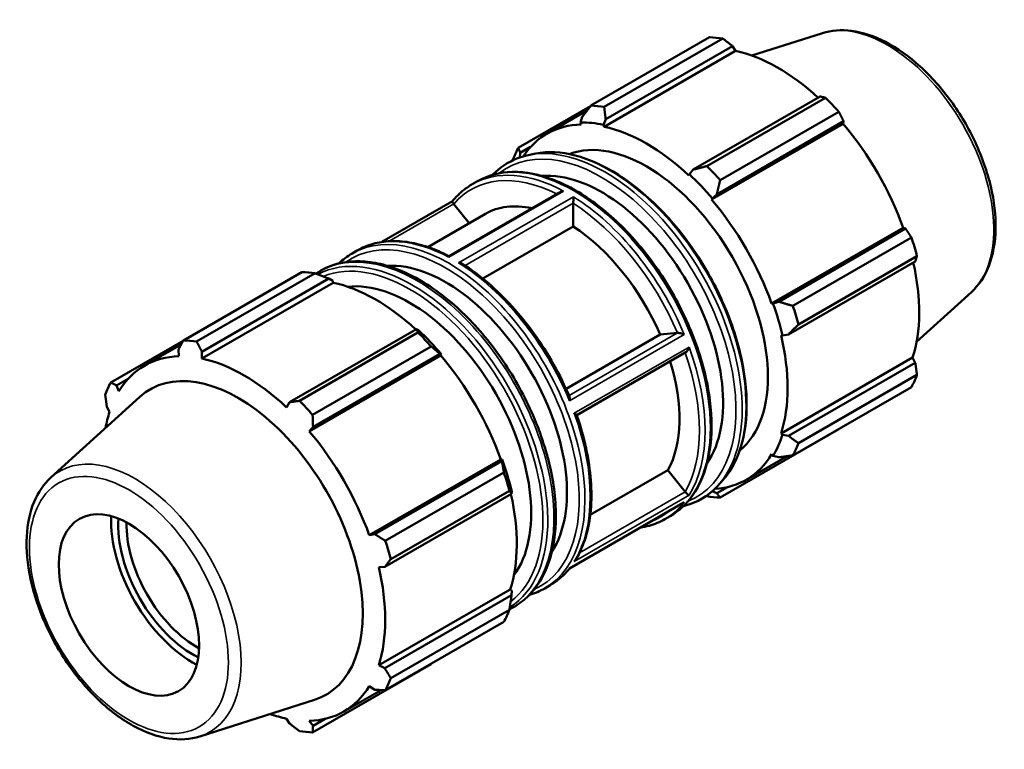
# Model space of a CAD drawing. Header units: millimetres. Extents: x -328 to 1165, y -16 to 810.
# Tile 9 of 9: x 1041 to 1165, y 664 to 756. Entities that reach past the tile are written whole.
import ezdxf

# ---------------------------------------------------------------- set-up
doc = ezdxf.new("R2010")
doc.units = ezdxf.units.MM
doc.layers.add('Visible (ISO)', color=7, linetype='Continuous', lineweight=50)
doc.layers.add('Visible Narrow (ISO)', color=7, linetype='Continuous', lineweight=35)

msp = doc.modelspace()

# ---------------------------------------------------------------- linework, layer by layer
at = {"layer": 'Visible (ISO)'}
for p, q in [((1142.004, 754.538), (1133.144, 751.719)), ((1112.89, 745.433), (1127.813, 754.027)), ((1129.479, 753.865), (1114.557, 745.272)), ((1114.537, 742.772), (1131.091, 752.306)), ((1114.746, 743.723), (1130.711, 752.916)), ((1130.711, 752.916), (1131.091, 752.306)), ((1141.733, 746.569), (1125.769, 737.375)), ((1127.486, 737.826), (1142.409, 746.42)), ((1112.833, 745.359), (1103.748, 740.128)), ((1107.345, 741.879), (1112.388, 744.783)), ((1144.075, 744.662), (1129.153, 736.068)), ((1111.795, 744.009), (1111.589, 743.296)), ((1114.479, 743.016), (1114.746, 743.723)), ((1128.721, 734.262), (1144.685, 743.456)), ((1144.685, 743.456), (1144.629, 743.14)), ((1111.589, 743.296), (1111.677, 743.05)), ((1114.537, 742.772), (1114.479, 743.016)), ((1128.074, 733.607), (1144.629, 743.14)), ((1104, 739.486), (1105.297, 740.233)), ((1103.96, 738.908), (1104, 739.486)), ((1105.381, 739.293), (1104.665, 739.115)), ((1125.769, 737.375), (1125.272, 736.801)), ((1097.937, 735.527), (1098.603, 735.911)), ((1125.272, 736.801), (1125.215, 736.623)), ((1108.974, 734.556), (1095.006, 726.512)), ((1128.074, 733.607), (1128.162, 733.752)), ((1128.162, 733.752), (1128.721, 734.262)), ((1095.466, 733.393), (1086.576, 728.274)), ((1095.636, 733.038), (1097.565, 730.639)), ((1110.664, 733.142), (1110.664, 730.234)), ((1092.363, 727.643), (1099.604, 731.813)), ((1110.664, 730.234), (1099.281, 723.679)), ((1135.625, 720.529), (1152.18, 730.062)), ((1152.479, 729.955), (1136.515, 720.762)), ((1152.18, 730.062), (1152.479, 729.955)), ((1138.295, 720.233), (1153.218, 728.827)), ((1082.825, 726.824), (1083.491, 727.208)), ((1153.908, 726.502), (1138.985, 717.908)), ((1137.737, 716.645), (1153.702, 725.839)), ((1061.606, 715.9), (1076.528, 724.494)), ((1078.195, 724.332), (1063.272, 715.739)), ((1063.948, 714.47), (1079.912, 723.663)), ((1079.912, 723.663), (1080.409, 723.396)), ((1080.466, 723.153), (1063.911, 713.619)), ((1080.409, 723.396), (1080.466, 723.153)), ((1160.752, 721.983), (1153.866, 715.734)), ((1135.794, 720.533), (1135.625, 720.529)), ((1136.515, 720.762), (1135.794, 720.533)), ((1090.935, 717.316), (1074.97, 708.122)), ((1091.202, 717.181), (1090.935, 717.316)), ((1076.202, 708.293), (1091.124, 716.887)), ((1109.756, 709.806), (1121.605, 716.63)), ((1121.605, 716.63), (1123.783, 716.829)), ((1136.809, 716.541), (1136.991, 716.502)), ((1136.991, 716.502), (1137.737, 716.645)), ((1061.574, 715.841), (1052.463, 710.595)), ((1056.72, 712.726), (1061.327, 715.379)), ((1092.791, 715.129), (1077.868, 706.535)), ((1060.996, 714.756), (1061.052, 713.897)), ((1063.911, 713.619), (1063.948, 714.47)), ((1094.004, 713.987), (1077.449, 704.454)), ((1077.922, 705.009), (1093.886, 714.203)), ((1093.886, 714.203), (1094.092, 714.132)), ((1094.092, 714.132), (1094.004, 713.987)), ((1124.841, 714.401), (1111.095, 706.485)), ((1136.809, 704.195), (1153.364, 713.728)), ((1153.364, 713.728), (1153.702, 713.094)), ((1153.702, 713.094), (1137.737, 703.901)), ((1138.985, 702.96), (1153.908, 711.553)), ((1053.202, 710.233), (1054.672, 711.08)), ((1053.501, 709.515), (1053.202, 710.233)), ((1153.218, 710.024), (1138.295, 701.43)), ((1044.929, 698.636), (1056.128, 708.799)), ((1051.979, 707.524), (1052.317, 706.891)), ((1074.97, 708.122), (1074.59, 707.47)), ((1077.449, 704.454), (1077.922, 705.009)), ((1129.153, 696.125), (1144.075, 704.718)), ((1136.991, 704.024), (1136.809, 704.195)), ((1137.737, 703.901), (1136.991, 704.024)), ((1132.406, 698.359), (1137.568, 701.332)), ((1135.625, 701.571), (1135.794, 701.371)), ((1135.794, 701.371), (1136.515, 701.192)), ((1101.555, 700.909), (1085, 691.376)), ((1101.681, 700.702), (1085.716, 691.509)), ((1101.555, 700.909), (1101.724, 700.914)), ((1101.724, 700.914), (1101.681, 700.702)), ((1087.011, 690.7), (1101.933, 699.294)), ((1112.799, 693.941), (1122.56, 699.562)), ((1122.56, 699.562), (1124.738, 696.853)), ((1129.184, 697.959), (1128.67, 697.429)), ((1086.939, 687.392), (1102.903, 696.586)), ((1102.624, 696.969), (1087.701, 688.376)), ((1102.903, 696.586), (1102.921, 696.883)), ((1128.162, 696.942), (1128.162, 696.944)), ((1128.721, 696.669), (1128.162, 696.942)), ((1130.055, 697.437), (1128.721, 696.669)), ((1124.498, 695.451), (1110.211, 687.224)), ((1122.19, 693.411), (1122.856, 693.795)), ((1085.716, 691.509), (1085, 691.376)), ((1086.184, 687.388), (1086.939, 687.392)), ((1102.739, 684.575), (1086.184, 675.042)), ((1102.739, 684.575), (1102.921, 684.404)), ((1102.921, 684.404), (1102.903, 683.841)), ((1107.078, 684.708), (1107.744, 685.092)), ((1102.903, 683.841), (1086.939, 674.648)), ((1087.701, 673.427), (1102.624, 682.021)), ((1101.933, 680.491), (1087.011, 671.898)), ((1077.868, 666.592), (1092.791, 675.186)), ((1086.939, 674.648), (1086.184, 675.042)), ((1081.781, 669.206), (1086.483, 671.914)), ((1085, 672.418), (1085.716, 671.939)), ((1063.677, 666.081), (1078.087, 670.666)), ((1074.59, 668.313), (1074.97, 667.702)), ((1077.922, 667.416), (1077.449, 668.036)), ((1079.429, 668.284), (1077.922, 667.416))]:
    msp.add_line(p, q, dxfattribs=at)
for centre, major_axis, start_param, end_param in [((1135.944, 729.373), (-13.474, 23.398), 5.8451561, 5.9396837), ((1136.431, 729.653), (12.531, -21.76), 2.0696433, 2.6635608), ((1135.944, 729.373), (13.474, -23.398), 1.9181653, 2.0126929), ((1121.021, 720.779), (-13.474, 23.398), 5.8451561, 5.9396837), ((1119.876, 720.119), (-12.531, 21.76), 5.9796864, 6.5629761), ((1119.876, 720.119), (-12.665, 21.994), 5.8051535, 5.9796864), ((1119.876, 720.119), (-12.531, 21.76), 5.1942882, 5.8051535), ((1136.431, 729.653), (12.531, -21.76), 1.2672974, 1.8781627), ((1119.876, 720.119), (-10.779, 18.718), 3.2342255, 6.1905525), ((1121.021, 720.779), (-13.474, 23.398), 0.347369, 0.4418966), ((1121.021, 720.779), (-13.474, 23.398), 5.059758, 5.1542856), ((1114.247, 716.878), (-10.779, 18.718), 3.4098915, 6.0148864), ((1119.876, 720.119), (12.665, -21.994), 1.8781627, 2.0526956), ((1119.876, 720.119), (-12.531, 21.76), 4.4088901, 5.0197553), ((1109.71, 714.265), (-10.105, 17.548), 5.8020237, 6.2831853), ((1109.71, 714.265), (10.105, -17.548), 1.3776468, 2.2914121), ((1135.944, 729.373), (13.474, -23.398), 1.1327672, 1.2272947), ((1094.598, 705.563), (-10.779, 18.718), 3.4257203, 5.9990577), ((1136.431, 729.653), (12.531, -21.76), 0.4818993, 1.0759774), ((1084.66, 699.84), (-13.474, 23.398), 5.8451561, 5.9396837), ((1085.805, 700.499), (12.531, -21.76), 2.0696433, 2.6635608), ((1090.095, 702.97), (-10.779, 18.718), 3.3891226, 6.0356554), ((1119.876, 720.119), (12.665, -21.994), 1.0927645, 1.2672974), ((1121.021, 720.779), (-13.474, 23.398), 4.2743598, 4.3688874), ((1084.66, 699.84), (13.474, -23.398), 1.9181653, 2.0126929), ((1085.805, 700.499), (-12.665, 21.994), 5.0197553, 5.1942882), ((1119.876, 720.119), (-12.531, 21.76), 3.6234919, 4.2343571), ((1069.737, 691.246), (-13.474, 23.398), 5.8451561, 5.9396837), ((1069.25, 690.966), (-12.531, 21.76), 5.9796864, 6.5905516), ((1069.25, 690.966), (-12.531, 21.76), 5.1942882, 5.8051535), ((1085.805, 700.499), (12.531, -21.76), 1.2672974, 1.8781627), ((1109.71, 714.265), (10.105, -17.548), 0.3304492, 1.1949487), ((1068.495, 690.531), (-11.066, 19.217), 3.0163426, 6.4084354), ((1135.944, 729.373), (13.474, -23.398), 0.347369, 0.4418966), ((1069.737, 691.246), (-13.474, 23.398), 0.347369, 0.4418966), ((1069.737, 691.246), (13.474, -23.398), 1.9181653, 2.0126929), ((1069.25, 690.966), (12.531, -21.76), 3.6234919, 3.7388776), ((1069.25, 690.966), (-12.531, 21.76), 4.4088901, 5.0197553), ((1119.876, 720.119), (12.665, -21.994), 0.3073663, 0.4818993), ((1121.021, 720.779), (13.474, -23.398), 0.347369, 0.4418966), ((1119.876, 720.119), (12.531, -21.76), 6.0033945, 6.5905516), ((1085.805, 700.499), (-12.665, 21.994), 4.2343571, 4.4088901), ((1084.66, 699.84), (13.474, -23.398), 1.1327672, 1.2272947), ((1085.805, 700.499), (12.531, -21.76), 0.4818993, 1.0759774), ((1121.021, 720.779), (13.474, -23.398), 5.8451561, 5.9396837), ((1119.876, 720.119), (12.665, -21.994), 5.9795075, 5.9796864), ((1062.771, 687.235), (-7.235, 12.564), 0.7315058, 2.4100868), ((1062.771, 687.235), (6.612, -11.482), 3.8481407, 5.5766373), ((1063.301, 687.54), (-6.238, 10.832), 0.7507928, 2.3907999), ((1069.737, 691.246), (13.474, -23.398), 1.1327672, 1.2272947), ((1069.25, 690.966), (-12.531, 21.76), 3.6234919, 4.2343571), ((1084.66, 699.84), (13.474, -23.398), 0.347369, 0.4418966), ((1069.737, 691.246), (13.474, -23.398), 0.347369, 0.4418966), ((1069.25, 690.966), (12.531, -21.76), 5.9796864, 6.5905516), ((1069.25, 690.966), (12.531, -21.76), 5.6859004, 5.8051535), ((1069.737, 691.246), (13.474, -23.398), 5.8451561, 5.9396837)]:
    msp.add_ellipse(centre, major_axis=major_axis, ratio=0.5780931, start_param=start_param, end_param=end_param, dxfattribs=at)
msp.add_ellipse((1054.757, 682.62), major_axis=(6.238, -10.832), ratio=0.5780931, dxfattribs=at)
for points, knots in [([(1142.004, 754.538), (1143.149, 754.902), (1144.398, 754.991), (1147.078, 754.648), (1148.519, 754.169), (1151.434, 752.671), (1152.908, 751.626), (1155.701, 749.099), (1157.019, 747.616), (1159.372, 744.369), (1160.408, 742.607), (1162.101, 738.97), (1162.759, 737.097), (1163.629, 733.409), (1163.839, 731.596), (1163.766, 728.203), (1163.482, 726.622), (1162.431, 723.955), (1161.697, 722.84), (1160.752, 721.983)], [5.6249709, 5.6249709, 5.6249709, 5.6249709, 5.9135637, 5.9135637, 6.2298514, 6.2298514, 6.5604668, 6.5604668, 6.8908712, 6.8908712, 7.2196544, 7.2196544, 7.5483568, 7.5483568, 7.8785688, 7.8785688, 8.2095006, 8.2095006, 8.5160634, 8.5160634, 8.5160634, 8.5160634]), ([(1105.381, 739.293), (1106.874, 739.666), (1108.52, 739.669), (1112.002, 738.951), (1113.844, 738.207), (1117.52, 736.043), (1119.353, 734.616), (1122.813, 731.232), (1124.44, 729.276), (1127.328, 725.034), (1128.588, 722.748), (1130.619, 718.075), (1131.389, 715.688), (1132.358, 711.046), (1132.556, 708.792), (1132.351, 704.642), (1131.947, 702.746), (1130.724, 699.899), (1130.03, 698.83), (1129.184, 697.959)], [5.6632021, 5.6632021, 5.6632021, 5.6632021, 5.9736977, 5.9736977, 6.2944065, 6.2944065, 6.6179082, 6.6179082, 6.9409797, 6.9409797, 7.2636067, 7.2636067, 7.5862852, 7.5862852, 7.9094807, 7.9094807, 8.2328815, 8.2328815, 8.4778323, 8.4778323, 8.4778323, 8.4778323]), ([(1100.518, 736.721), (1100.722, 736.931), (1100.933, 737.13), (1102.168, 738.18), (1103.357, 738.788), (1104.665, 739.115)], [5.33497706, 5.33497706, 5.33497706, 5.33497706, 5.39351958, 5.39351958, 5.66320206, 5.66320206, 5.66320206, 5.66320206]), ([(1098.603, 735.911), (1099.902, 736.659), (1101.401, 737.056), (1104.661, 737.121), (1106.429, 736.773), (1110.068, 735.356), (1111.941, 734.273), (1115.582, 731.485), (1117.349, 729.78), (1120.597, 725.926), (1122.077, 723.778), (1124.607, 719.256), (1125.655, 716.883), (1127.217, 712.143), (1127.728, 709.778), (1128.157, 705.289), (1128.074, 703.166), (1127.307, 699.381), (1126.623, 697.717), (1124.893, 695.294), (1123.946, 694.422), (1122.856, 693.795)], [5.4997209, 5.4997209, 5.4997209, 5.4997209, 5.8072491, 5.8072491, 6.1230768, 6.1230768, 6.4459002, 6.4459002, 6.7692802, 6.7692802, 7.092077, 7.092077, 7.41465, 7.41465, 7.7375127, 7.7375127, 8.0609531, 8.0609531, 8.3833586, 8.3833586, 8.6413135, 8.6413135, 8.6413135, 8.6413135]), ([(1095.464, 733.39), (1095.605, 733.565), (1095.75, 733.734), (1096.052, 734.06), (1096.207, 734.216), (1096.529, 734.515), (1096.694, 734.658), (1097.034, 734.93), (1097.208, 735.059), (1097.566, 735.304), (1097.749, 735.419), (1097.937, 735.527)], [5.27787897, 5.27787897, 5.27787897, 5.27787897, 5.32224734, 5.32224734, 5.36661572, 5.36661572, 5.4109841, 5.4109841, 5.45535248, 5.45535248, 5.49972085, 5.49972085, 5.49972085, 5.49972085]), ([(1108.974, 734.556), (1108.995, 734.568), (1109.017, 734.579), (1109.102, 734.618), (1109.17, 734.639), (1109.307, 734.667), (1109.377, 734.674), (1109.448, 734.676), (1109.448, 734.676), (1109.449, 734.676)], [-0.050091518, -0.050091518, -0.050091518, -0.050091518, -0.042389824, -0.042389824, -0.020976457, -0.020976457, 0, 0, 0.000280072, 0.000280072, 0.000280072, 0.000280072]), ([(1110.677, 733.969), (1110.677, 733.968), (1110.677, 733.968), (1110.677, 733.925), (1110.677, 733.877), (1110.677, 733.77), (1110.677, 733.711), (1110.675, 733.585), (1110.674, 733.52), (1110.672, 733.401), (1110.671, 733.348), (1110.668, 733.249), (1110.666, 733.202), (1110.665, 733.161)], [-0.093150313, -0.093150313, -0.093150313, -0.093150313, -0.092872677, -0.092872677, -0.072078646, -0.072078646, -0.050851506, -0.050851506, -0.030439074, -0.030439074, -0.014932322, -0.014932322, 0, 0, 0, 0]), ([(1095.464, 733.39), (1095.461, 733.387), (1095.46, 733.383), (1095.455, 733.364), (1095.459, 733.341), (1095.48, 733.284), (1095.494, 733.255), (1095.531, 733.189), (1095.554, 733.153), (1095.594, 733.094), (1095.608, 733.075), (1095.622, 733.056)], [-0.083794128, -0.083794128, -0.083794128, -0.083794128, -0.076434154, -0.076434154, -0.052473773, -0.052473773, -0.035183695, -0.035183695, -0.019093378, -0.019093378, -0.011697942, -0.011697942, -0.011697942, -0.011697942]), ([(1083.491, 727.208), (1084.111, 727.565), (1084.776, 727.843), (1086.177, 728.234), (1086.914, 728.348), (1088.438, 728.41), (1089.226, 728.359), (1090.837, 728.097), (1091.66, 727.887), (1093.324, 727.312), (1094.164, 726.948), (1095.006, 726.512)], [5.49972085, 5.49972085, 5.49972085, 5.49972085, 5.64640546, 5.64640546, 5.79309007, 5.79309007, 5.93977468, 5.93977468, 6.08645929, 6.08645929, 6.23313973, 6.23313973, 6.23313973, 6.23313973]), ([(1095.004, 726.357), (1095.004, 726.358), (1095.004, 726.358), (1095.004, 726.397), (1095.004, 726.43), (1095.004, 726.481), (1095.004, 726.499), (1095.005, 726.51), (1095.006, 726.512), (1095.006, 726.512)], [-0.093150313, -0.093150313, -0.093150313, -0.093150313, -0.092872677, -0.092872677, -0.072078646, -0.072078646, -0.050851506, -0.050851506, -0.043216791, -0.043216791, -0.043216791, -0.043216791]), ([(1078.305, 724.29), (1079.094, 724.837), (1079.968, 725.246), (1082.394, 725.922), (1084.039, 725.964), (1087.53, 725.32), (1089.382, 724.61), (1093.089, 722.501), (1094.943, 721.096), (1098.453, 717.74), (1100.11, 715.791), (1103.061, 711.548), (1104.356, 709.256), (1106.456, 704.554), (1107.261, 702.146), (1108.299, 697.452), (1108.531, 695.165), (1108.389, 690.942), (1108.015, 689.006), (1106.682, 685.7), (1105.729, 684.323), (1103.949, 682.809), (1103.315, 682.4), (1102.633, 682.079)], [5.4510312, 5.4510312, 5.4510312, 5.4510312, 5.646813, 5.646813, 5.9568639, 5.9568639, 6.2772005, 6.2772005, 6.6006572, 6.6006572, 6.9237359, 6.9237359, 7.2463523, 7.2463523, 7.5689922, 7.5689922, 7.8921266, 7.8921266, 8.2155392, 8.2155392, 8.5351122, 8.5351122, 8.6888358, 8.6888358, 8.6888358, 8.6888358]), ([(1096.74, 725.513), (1096.709, 725.532), (1096.676, 725.55), (1096.579, 725.592), (1096.511, 725.613), (1096.374, 725.641), (1096.304, 725.649), (1096.233, 725.65), (1096.233, 725.651), (1096.232, 725.651)], [-0.054236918, -0.054236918, -0.054236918, -0.054236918, -0.042389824, -0.042389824, -0.020976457, -0.020976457, 0, 0, 0.000280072, 0.000280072, 0.000280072, 0.000280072]), ([(1096.74, 725.513), (1097.82, 724.828), (1098.891, 724.029), (1100.982, 722.235), (1102.002, 721.239), (1103.955, 719.083), (1104.888, 717.924), (1106.637, 715.482), (1107.452, 714.2), (1108.936, 711.558), (1109.605, 710.197), (1110.19, 708.821)], [0.05079575, 0.05079575, 0.05079575, 0.05079575, 0.23954906, 0.23954906, 0.42830238, 0.42830238, 0.61705569, 0.61705569, 0.80580901, 0.80580901, 0.99456232, 0.99456232, 0.99456232, 0.99456232]), ([(1123.798, 716.831), (1123.814, 716.833), (1123.831, 716.834), (1123.892, 716.834), (1123.94, 716.83), (1124.045, 716.814), (1124.101, 716.802), (1124.235, 716.77), (1124.313, 716.746), (1124.471, 716.691), (1124.552, 716.658), (1124.625, 716.624), (1124.626, 716.623), (1124.627, 716.623)], [-0.093587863, -0.093587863, -0.093587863, -0.093587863, -0.086118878, -0.086118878, -0.069868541, -0.069868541, -0.052406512, -0.052406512, -0.028207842, -0.028207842, 0, 0, 0.000410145, 0.000410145, 0.000410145, 0.000410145]), ([(1125.241, 715.041), (1125.241, 715.04), (1125.241, 715.039), (1125.222, 714.972), (1125.198, 714.905), (1125.143, 714.776), (1125.11, 714.712), (1125.037, 714.594), (1124.996, 714.538), (1124.918, 714.456), (1124.882, 714.426), (1124.844, 714.403), (1124.843, 714.402), (1124.841, 714.401)], [-0.093130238, -0.093130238, -0.093130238, -0.093130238, -0.092813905, -0.092813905, -0.071851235, -0.071851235, -0.05087895, -0.05087895, -0.02988384, -0.02988384, -0.013944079, -0.013944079, -0.013302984, -0.013302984, -0.013302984, -0.013302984]), ([(1110.182, 708.304), (1110.183, 708.306), (1110.183, 708.307), (1110.205, 708.396), (1110.218, 708.483), (1110.226, 708.634), (1110.222, 708.7), (1110.205, 708.78), (1110.198, 708.802), (1110.19, 708.821)], [-0.104770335, -0.104770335, -0.104770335, -0.104770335, -0.104364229, -0.104364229, -0.076434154, -0.076434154, -0.052473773, -0.052473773, -0.042686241, -0.042686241, -0.042686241, -0.042686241]), ([(1111.085, 706.512), (1111.079, 706.53), (1111.063, 706.55), (1111.013, 706.594), (1110.978, 706.619), (1110.897, 706.67), (1110.85, 706.695), (1110.797, 706.721), (1110.797, 706.722), (1110.796, 706.722)], [-0.061587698, -0.061587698, -0.061587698, -0.061587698, -0.042310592, -0.042310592, -0.021150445, -0.021150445, 0, 0, 0.000319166, 0.000319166, 0.000319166, 0.000319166]), ([(1111.085, 706.512), (1111.576, 705.116), (1111.975, 703.717), (1112.576, 700.964), (1112.778, 699.61), (1112.975, 696.992), (1112.971, 695.728), (1112.753, 693.335), (1112.541, 692.205), (1111.91, 690.12), (1111.491, 689.164), (1110.975, 688.313)], [1.09966608, 1.09966608, 1.09966608, 1.09966608, 1.28983192, 1.28983192, 1.47999775, 1.47999775, 1.67016359, 1.67016359, 1.86032943, 1.86032943, 2.05049526, 2.05049526, 2.05049526, 2.05049526]), ([(1044.929, 698.636), (1044.039, 697.829), (1043.336, 696.793), (1042.287, 694.303), (1041.978, 692.817), (1041.811, 689.543), (1041.975, 687.744), (1042.759, 684.06), (1043.38, 682.175), (1045.007, 678.51), (1046.011, 676.73), (1048.307, 673.44), (1049.597, 671.931), (1052.35, 669.328), (1053.812, 668.236), (1056.784, 666.596), (1058.294, 666.048), (1061.128, 665.618), (1062.461, 665.694), (1063.677, 666.081)], [0.9087145, 0.9087145, 0.9087145, 0.9087145, 1.1973073, 1.1973073, 1.513595, 1.513595, 1.8442104, 1.8442104, 2.1746148, 2.1746148, 2.5033981, 2.5033981, 2.8321004, 2.8321004, 3.1623124, 3.1623124, 3.4932442, 3.4932442, 3.799807, 3.799807, 3.799807, 3.799807]), ([(1128.67, 697.429), (1127.589, 696.315), (1126.263, 695.526), (1124.689, 695.088), (1124.604, 695.065), (1124.518, 695.044)], [2.19464699, 2.19464699, 2.19464699, 2.19464699, 2.50522039, 2.50522039, 2.52287199, 2.52287199, 2.52287199, 2.52287199]), ([(1124.752, 696.836), (1124.782, 696.802), (1124.814, 696.767), (1124.882, 696.697), (1124.918, 696.662), (1124.996, 696.588), (1125.037, 696.553), (1125.11, 696.494), (1125.143, 696.47), (1125.198, 696.435), (1125.222, 696.423), (1125.241, 696.416), (1125.241, 696.416), (1125.241, 696.416)], [-0.093645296, -0.093645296, -0.093645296, -0.093645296, -0.079576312, -0.079576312, -0.063493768, -0.063493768, -0.042310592, -0.042310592, -0.021150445, -0.021150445, 0, 0, 0.000319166, 0.000319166, 0.000319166, 0.000319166]), ([(1124.627, 695.54), (1124.626, 695.539), (1124.625, 695.539), (1124.585, 695.506), (1124.542, 695.476), (1124.498, 695.451)], [-0.104770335, -0.104770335, -0.104770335, -0.104770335, -0.104364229, -0.104364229, -0.088998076, -0.088998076, -0.088998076, -0.088998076]), ([(1122.19, 693.411), (1121.57, 693.054), (1120.905, 692.776), (1119.847, 692.48), (1119.48, 692.402), (1119.105, 692.345)], [2.3581282, 2.3581282, 2.3581282, 2.3581282, 2.50481281, 2.50481281, 2.57970718, 2.57970718, 2.57970718, 2.57970718]), ([(1110.796, 688.097), (1110.797, 688.098), (1110.797, 688.099), (1110.85, 688.146), (1110.897, 688.199), (1110.951, 688.275), (1110.963, 688.294), (1110.975, 688.313)], [-0.093130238, -0.093130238, -0.093130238, -0.093130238, -0.092813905, -0.092813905, -0.071851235, -0.071851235, -0.065090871, -0.065090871, -0.065090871, -0.065090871]), ([(1110.215, 687.226), (1110.075, 687.051), (1109.93, 686.883), (1109.629, 686.559), (1109.474, 686.403), (1109.152, 686.104), (1108.987, 685.961), (1108.647, 685.689), (1108.473, 685.56), (1108.115, 685.315), (1107.932, 685.2), (1107.744, 685.092)], [2.13654922, 2.13654922, 2.13654922, 2.13654922, 2.18065469, 2.18065469, 2.22502307, 2.22502307, 2.26939144, 2.26939144, 2.31375982, 2.31375982, 2.3581282, 2.3581282, 2.3581282, 2.3581282]), ([(1110.211, 687.224), (1110.204, 687.22), (1110.195, 687.219), (1110.183, 687.222), (1110.183, 687.222), (1110.182, 687.222)], [-0.015518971, -0.015518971, -0.015518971, -0.015518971, 0, 0, 0.000410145, 0.000410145, 0.000410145, 0.000410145])]:
    msp.add_open_spline(points, degree=3, knots=knots, dxfattribs=at)
for points, weights in [([(1130.711, 752.916), (1130.11, 753.383), (1129.479, 753.865)], [1.00354464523, 1.00217989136, 1]), ([(1142.409, 746.42), (1142.067, 746.497), (1141.733, 746.569)], [1, 1.00217989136, 1.00354464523]), ([(1112.89, 745.433), (1112.324, 744.702), (1111.795, 744.009)], [1.01513936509, 1.01079942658, 1.00565642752]), ([(1114.746, 743.723), (1114.646, 744.477), (1114.557, 745.272)], [1.00565642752, 1.01079942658, 1.01513936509]), ([(1144.685, 743.456), (1144.389, 744.048), (1144.075, 744.662)], [1.00354464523, 1.00217989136, 1]), ([(1104, 739.486), (1103.869, 739.796), (1103.748, 740.128)], [1.00565642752, 1.01079942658, 1.01513936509]), ([(1103.057, 738.598), (1103.052, 738.569), (1103.048, 738.54)], [1.01513936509, 1.01500422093, 1.01486829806]), ([(1127.486, 737.826), (1126.602, 737.592), (1125.769, 737.375)], [1.01513936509, 1.01079942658, 1.00565642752]), ([(1128.721, 734.262), (1128.925, 735.142), (1129.153, 736.068)], [1.00565642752, 1.01079942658, 1.01513936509]), ([(1153.218, 728.827), (1152.844, 729.404), (1152.479, 729.955)], [1, 1.00217989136, 1.00354464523]), ([(1153.702, 725.839), (1153.806, 726.165), (1153.908, 726.502)], [1.00354464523, 1.00217989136, 1]), ([(1078.195, 724.332), (1079.079, 723.995), (1079.912, 723.663)], [1.01513936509, 1.01079942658, 1.00565642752]), ([(1138.295, 720.233), (1137.379, 720.499), (1136.515, 720.762)], [1.01513936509, 1.01079942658, 1.00565642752]), ([(1090.935, 717.316), (1091.035, 717.11), (1091.124, 716.887)], [1.00565642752, 1.01079942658, 1.01513936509]), ([(1137.737, 716.645), (1138.341, 717.26), (1138.985, 717.908)], [1.00565642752, 1.01079942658, 1.01513936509]), ([(1060.996, 714.756), (1061.292, 715.315), (1061.606, 715.9)], [1.00354464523, 1.00217989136, 1]), ([(1063.272, 715.739), (1063.614, 715.09), (1063.948, 714.47)], [1, 1.00217989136, 1.00354464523]), ([(1092.791, 715.129), (1093.357, 714.661), (1093.886, 714.203)], [1.01513936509, 1.01079942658, 1.00565642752]), ([(1153.908, 711.553), (1153.806, 712.341), (1153.702, 713.094)], [1, 1.00217989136, 1.00354464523]), ([(1052.463, 710.595), (1052.837, 710.409), (1053.202, 710.233)], [1, 1.00217989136, 1.00354464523]), ([(1051.979, 707.524), (1051.875, 708.278), (1051.773, 709.065)], [1.00354464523, 1.00217989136, 1]), ([(1074.97, 708.122), (1075.571, 708.205), (1076.202, 708.293)], [1.00354464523, 1.00217989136, 1]), ([(1077.868, 706.535), (1077.893, 705.755), (1077.922, 705.009)], [1, 1.00217989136, 1.00354464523]), ([(1138.985, 702.96), (1138.341, 703.436), (1137.737, 703.901)], [1.01513936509, 1.01079942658, 1.00565642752]), ([(1144.075, 704.718), (1144.091, 704.748), (1144.107, 704.777)], [1, 1.00010978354, 1.00021749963]), ([(1136.515, 701.192), (1137.379, 701.305), (1138.295, 701.43)], [1.00565642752, 1.01079942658, 1.01513936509]), ([(1101.681, 700.702), (1101.812, 700.017), (1101.933, 699.294)], [1.00565642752, 1.01079942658, 1.01513936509]), ([(1102.624, 696.969), (1102.774, 696.778), (1102.903, 696.586)], [1.01513936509, 1.01079942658, 1.00565642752]), ([(1127.376, 696.328), (1127.431, 696.307), (1127.486, 696.286)], [1.01459220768, 1.01486736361, 1.01513936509]), ([(1129.153, 696.125), (1128.925, 696.398), (1128.721, 696.669)], [1.01513936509, 1.01079942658, 1.00565642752]), ([(1085.716, 691.509), (1086.348, 691.111), (1087.011, 690.7)], [1.00354464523, 1.00217989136, 1]), ([(1087.701, 688.376), (1087.309, 687.873), (1086.939, 687.392)], [1, 1.00217989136, 1.00354464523]), ([(1102.903, 683.841), (1102.774, 682.954), (1102.624, 682.021)], [1.00565642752, 1.01079942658, 1.01513936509]), ([(1092.848, 675.259), (1092.82, 675.223), (1092.791, 675.186)], [1.01469747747, 1.01491945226, 1.01513936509]), ([(1086.939, 674.648), (1087.309, 674.048), (1087.701, 673.427)], [1.00354464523, 1.00217989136, 1]), ([(1087.011, 671.898), (1086.348, 671.917), (1085.716, 671.939)], [1, 1.00217989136, 1.00354464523]), ([(1076.202, 666.754), (1075.571, 667.236), (1074.97, 667.702)], [1, 1.00217989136, 1.00354464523]), ([(1077.922, 667.416), (1077.893, 667.011), (1077.868, 666.592)], [1.00354464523, 1.00217989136, 1])]:
    msp.add_rational_spline(points, weights, degree=2, dxfattribs=at)
for points in [[(1095.622, 733.056), (1095.627, 733.05), (1095.631, 733.044), (1095.636, 733.038)], [(1110.665, 733.161), (1110.664, 733.154), (1110.664, 733.148), (1110.664, 733.142)], [(1081.163, 725.575), (1081.67, 726.061), (1082.226, 726.479), (1082.825, 726.824)], [(1123.783, 716.829), (1123.788, 716.83), (1123.793, 716.83), (1123.798, 716.831)], [(1124.738, 696.853), (1124.742, 696.848), (1124.747, 696.842), (1124.752, 696.836)], [(1107.078, 684.708), (1106.479, 684.363), (1105.838, 684.092), (1105.163, 683.898)]]:
    msp.add_open_spline(points, degree=3, dxfattribs=at)
at = {"layer": 'Visible Narrow (ISO)'}
for p, q in [((1095.004, 726.357), (1109.449, 734.676)), ((1110.677, 733.969), (1096.232, 725.651)), ((1087.482, 728.369), (1095.622, 733.056)), ((1097.044, 725.317), (1110.665, 733.161)), ((1123.798, 716.831), (1110.13, 708.96)), ((1110.182, 708.304), (1124.627, 716.623)), ((1125.241, 715.041), (1110.796, 706.722)), ((1110.796, 688.097), (1125.241, 696.416)), ((1124.752, 696.836), (1111.447, 689.174)), ((1124.627, 695.54), (1110.182, 687.222))]:
    msp.add_line(p, q, dxfattribs=at)
for centre, major_axis, start_param, end_param in [((1150.193, 737.578), (-9.448, 16.406), 3.2668427, 6.1579352), ((1115.312, 717.491), (-12.062, 20.947), 3.3050739, 6.1197041), ((1114.247, 716.878), (-11.922, 20.702), 3.0563611, 6.3684169), ((1114.68, 717.127), (12.165, -21.125), 0.1634812, 2.9781114), ((1110.73, 714.853), (-12.126, 21.058), 3.1415927, 6.2831853), ((1110.063, 714.469), (-12.126, 21.058), 5.5354427, 6.2831853), ((1109.71, 714.265), (-11.877, 20.625), 5.5668759, 6.4901653), ((1110.063, 714.469), (-12.126, 21.058), 4.4882452, 5.463999), ((1109.71, 714.265), (11.877, -20.625), 1.3676838, 2.301375), ((1094.951, 705.766), (12.126, -21.058), 0, 3.1415927), ((1094.598, 705.563), (-11.877, 20.625), 3.0826994, 6.3420786), ((1095.618, 706.15), (-12.126, 21.058), 5.5354427, 6.2831853), ((1090.369, 703.128), (12.062, -20.947), 0.0200827, 3.1228174), ((1091.001, 703.492), (-12.165, 21.125), 3.0989544, 6.3270452), ((1090.095, 702.97), (-11.819, 20.524), 3.2176167, 6.2085019), ((1095.618, 706.15), (12.126, -21.058), 1.3466525, 2.3224063), ((1110.063, 714.469), (12.126, -21.058), 0.299455, 1.2752088), ((1109.71, 714.265), (11.877, -20.625), 0.3204862, 1.2531722), ((1095.618, 706.15), (12.126, -21.058), 0.299455, 1.2752088), ((1055.488, 683.041), (-9.448, 16.406), 3.0163426, 6.4084354), ((1110.063, 714.469), (12.126, -21.058), 0, 0.2280112), ((1109.71, 714.265), (11.877, -20.625), 6.1844159, 6.3819547), ((1095.618, 706.15), (12.126, -21.058), 0, 0.2280112)]:
    msp.add_ellipse(centre, major_axis=major_axis, ratio=0.5780931, start_param=start_param, end_param=end_param, dxfattribs=at)
msp.add_ellipse((1054.757, 682.62), major_axis=(8.833, -15.34), ratio=0.5780931, dxfattribs=at)

doc.saveas('drawing.dxf')
